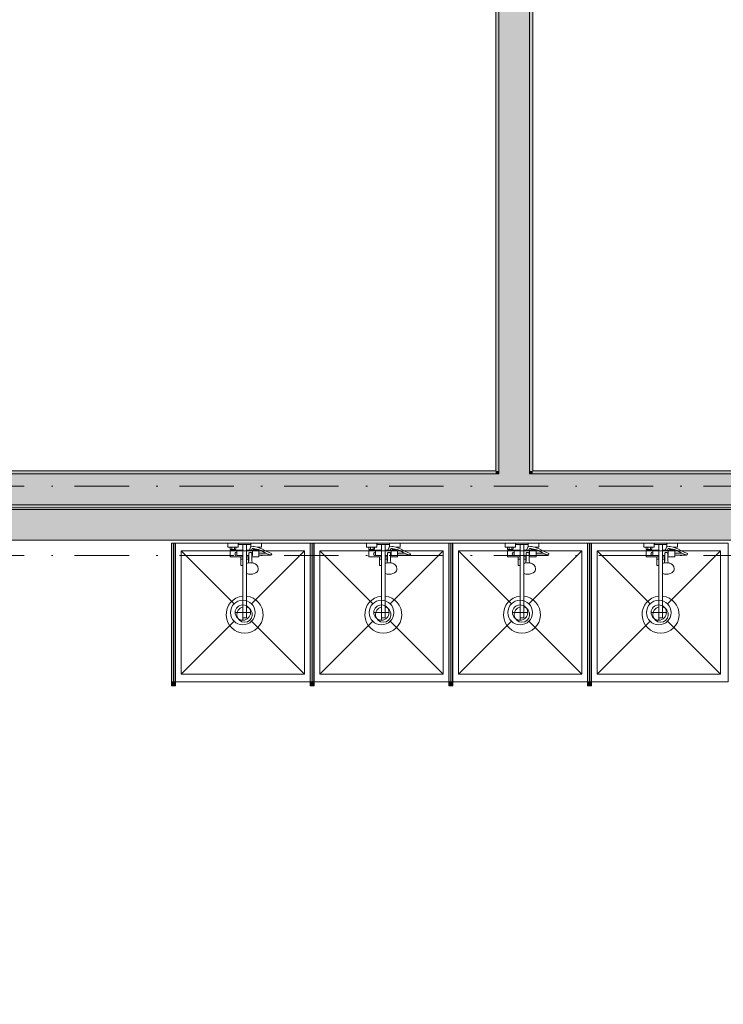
# Model space of a CAD drawing. Header units: millimetres. Extents: x 0 to 1184, y 0 to 836.
# Tile 47 of 61: x 734 to 780, y 420 to 484. Entities that reach past the tile are written whole.
import ezdxf
from ezdxf.xclip import XClip

# ---------------------------------------------------------------- set-up
doc = ezdxf.new("R2010")
doc.units = ezdxf.units.MM
doc.header["$MEASUREMENT"] = 0
doc.header["$XCLIPFRAME"] = 0
doc.linetypes.add('Штриховая', pattern=[5.644444, 2.822222, -2.822222])
doc.linetypes.add('Штрихпунктирная', pattern=[6.702778, 3.527778, -1.763889, 0, -1.411111])
for name, color, linetype in [('Интерьер - Оборудование', 7, 'Continuous'), ('Интерьер - Сантехника', 7, 'Continuous'), ('Конструктив - Стены Блок 200 нов', 7, 'Continuous'), ('Конструктив - Стены Внутр сущ.', 7, 'Continuous'), ('Элемент Модели - Зона', 7, 'Continuous'), ('Элемент Модели - Оси', 7, 'Continuous')]:
    doc.layers.add(name, color=color, linetype=linetype)

# ---------------------------------------------------------------- blocks, each defined once
blk = doc.blocks.new('Чертеж_4_4', base_point=(-278.479, 89.564))
at = {"layer": 'Интерьер - Оборудование', "linetype": 'Continuous', "lineweight": 0, "true_color": 0x000000}
for points in [[(744.521, 450.364), (744.281, 450.364), (744.281, 441.364), (744.521, 441.364)], [(753.521, 450.364), (753.281, 450.364), (753.281, 441.364), (753.521, 441.364)], [(762.521, 450.364), (762.281, 450.364), (762.281, 441.364), (762.521, 441.364)], [(771.521, 450.364), (771.281, 450.364), (771.281, 441.364), (771.521, 441.364)], [(744.526, 441.114), (744.526, 441.364), (744.276, 441.364), (744.276, 441.114)], [(753.526, 441.114), (753.526, 441.364), (753.276, 441.364), (753.276, 441.114)], [(762.526, 441.114), (762.526, 441.364), (762.276, 441.364), (762.276, 441.114)], [(771.526, 441.114), (771.526, 441.364), (771.276, 441.364), (771.276, 441.114)]]:
    blk.add_hatch(color=18, dxfattribs=at).paths.add_polyline_path(points)
at = {"layer": 'Конструктив - Стены Блок 200 нов', "linetype": 'Continuous', "lineweight": 0, "true_color": 0x000000}
for points in [[(765.518, 511.564), (765.518, 455.064), (767.518, 455.064), (767.518, 511.564)], [(765.318, 511.364), (765.318, 455.064), (765.518, 455.064), (765.518, 511.364)], [(767.518, 511.364), (767.518, 455.064), (767.718, 455.064), (767.718, 511.364)], [(688.518, 452.864), (765.518, 452.864), (765.518, 454.864), (688.518, 454.864)], [(688.718, 454.864), (765.318, 454.864), (765.318, 455.064), (688.718, 455.064)], [(765.318, 454.864), (765.518, 454.864), (765.518, 455.064), (765.318, 455.064)], [(765.518, 454.864), (767.518, 454.864), (767.518, 455.064), (765.518, 455.064)], [(765.518, 452.864), (767.518, 452.864), (767.518, 454.864), (765.518, 454.864)], [(767.518, 454.864), (767.718, 454.864), (767.718, 455.064), (767.518, 455.064)], [(767.518, 452.864), (800.521, 452.864), (800.521, 454.864), (767.518, 454.864)], [(767.718, 454.864), (800.321, 454.864), (800.321, 455.064), (767.718, 455.064)], [(894.522, 452.864), (622.021, 452.864), (622.021, 452.664), (894.522, 452.664)]]:
    blk.add_hatch(color=18, dxfattribs=at).paths.add_polyline_path(points)
at = {"layer": 'Конструктив - Стены Внутр сущ.', "linetype": 'Continuous', "lineweight": 0, "true_color": 0x000000}
blk.add_hatch(color=18, dxfattribs=at).paths.add_polyline_path([(714.521, 452.564), (714.521, 450.564), (798.521, 450.564), (798.521, 452.564)])
at = {"layer": 'Интерьер - Оборудование', "color": 7, "linetype": 'Continuous', "lineweight": 15}
for p, q in [((744.276, 441.364), (744.276, 450.364)), ((744.276, 450.364), (744.281, 450.364)), ((744.526, 450.364), (744.521, 450.364)), ((744.526, 441.364), (744.526, 450.364)), ((748.901, 450.284), (749.141, 450.284)), ((749.437, 450.134), (749.431, 450.132)), ((749.449, 450.137), (749.437, 450.134)), ((749.581, 450.158), (749.449, 450.137)), ((749.593, 450.159), (749.581, 450.158)), ((749.638, 450.15), (749.593, 450.159)), ((749.832, 450.114), (749.638, 450.15)), ((749.951, 450.071), (749.832, 450.114)), ((749.843, 450.109), (749.843, 450.109)), ((753.276, 441.364), (753.276, 450.364)), ((753.276, 450.364), (753.281, 450.364)), ((753.526, 450.364), (753.521, 450.364)), ((753.526, 441.364), (753.526, 450.364)), ((757.901, 450.284), (758.141, 450.284)), ((758.437, 450.134), (758.431, 450.132)), ((758.449, 450.137), (758.437, 450.134)), ((758.581, 450.158), (758.449, 450.137)), ((758.593, 450.159), (758.581, 450.158)), ((758.638, 450.15), (758.593, 450.159)), ((758.832, 450.114), (758.638, 450.15)), ((758.951, 450.071), (758.832, 450.114)), ((758.843, 450.109), (758.843, 450.109)), ((762.276, 441.364), (762.276, 450.364)), ((762.276, 450.364), (762.281, 450.364)), ((762.526, 450.364), (762.521, 450.364)), ((762.526, 441.364), (762.526, 450.364)), ((766.901, 450.284), (767.141, 450.284)), ((767.437, 450.134), (767.431, 450.132)), ((767.449, 450.137), (767.437, 450.134)), ((767.581, 450.158), (767.449, 450.137)), ((767.593, 450.159), (767.581, 450.158)), ((767.638, 450.15), (767.593, 450.159)), ((767.832, 450.114), (767.638, 450.15)), ((767.951, 450.071), (767.832, 450.114)), ((767.843, 450.109), (767.843, 450.109)), ((771.276, 441.364), (771.276, 450.364)), ((771.276, 450.364), (771.281, 450.364)), ((771.526, 450.364), (771.521, 450.364)), ((771.526, 441.364), (771.526, 450.364)), ((775.901, 450.284), (776.141, 450.284)), ((776.437, 450.134), (776.431, 450.132)), ((776.449, 450.137), (776.437, 450.134)), ((776.581, 450.158), (776.449, 450.137)), ((776.593, 450.159), (776.581, 450.158)), ((776.638, 450.15), (776.593, 450.159)), ((776.832, 450.114), (776.638, 450.15)), ((776.951, 450.071), (776.832, 450.114)), ((776.843, 450.109), (776.843, 450.109)), ((748.091, 450.104), (748.451, 450.104)), ((748.131, 449.964), (748.411, 449.964)), ((748.131, 449.884), (748.411, 449.884)), ((748.181, 450.104), (748.181, 449.964)), ((748.361, 450.104), (748.361, 449.964)), ((748.521, 449.884), (748.521, 449.564)), ((748.521, 449.564), (748.901, 449.564)), ((748.771, 449.484), (748.901, 449.484)), ((748.901, 449.924), (748.901, 448.914)), ((749.141, 448.394), (749.141, 449.924)), ((749.29, 449.564), (749.141, 449.564)), ((749.289, 449.484), (749.141, 449.484)), ((749.271, 449.484), (749.271, 449.089)), ((749.286, 449.273), (749.291, 449.696)), ((749.291, 449.696), (749.294, 449.712)), ((749.294, 449.712), (749.301, 449.728)), ((749.301, 449.728), (749.312, 449.741)), ((749.312, 449.741), (749.326, 449.751)), ((749.326, 449.751), (749.341, 449.756)), ((749.466, 449.924), (749.327, 449.924)), ((749.365, 449.768), (749.341, 449.756)), ((749.341, 449.756), (749.343, 449.757)), ((749.341, 449.756), (749.341, 449.756)), ((749.343, 449.757), (749.361, 449.759)), ((749.361, 449.759), (749.421, 449.759)), ((749.391, 449.772), (749.365, 449.768)), ((749.417, 449.768), (749.391, 449.772)), ((749.441, 449.756), (749.417, 449.768)), ((749.421, 449.759), (749.439, 449.757)), ((749.439, 449.757), (749.441, 449.756)), ((749.441, 449.756), (749.442, 449.756)), ((749.441, 449.756), (749.456, 449.751)), ((749.456, 449.751), (749.471, 449.741)), ((749.471, 449.741), (749.482, 449.728)), ((749.482, 449.728), (749.489, 449.712)), ((749.489, 449.712), (749.491, 449.696)), ((749.494, 449.484), (749.491, 449.696)), ((749.521, 449.564), (749.493, 449.564)), ((749.521, 449.564), (749.521, 449.884)), ((749.521, 449.844), (749.521, 449.871)), ((749.521, 449.813), (749.521, 449.844)), ((749.521, 449.779), (749.521, 449.813)), ((749.605, 450.025), (749.589, 450.028)), ((749.796, 449.989), (749.605, 450.025)), ((749.631, 449.964), (749.681, 449.964)), ((749.911, 449.884), (749.631, 449.884)), ((749.681, 450.011), (749.681, 449.964)), ((749.681, 449.964), (749.861, 449.964)), ((749.911, 449.948), (749.796, 449.989)), ((749.858, 450.104), (749.951, 450.104)), ((749.861, 449.965), (749.861, 449.964)), ((749.861, 449.964), (749.865, 449.964)), ((749.951, 449.729), (749.951, 449.599)), ((750.556, 449.647), (750.366, 449.729)), ((750.691, 449.602), (750.556, 449.647)), ((750.691, 449.602), (750.711, 449.599)), ((757.091, 450.104), (757.451, 450.104)), ((757.131, 449.964), (757.411, 449.964)), ((757.131, 449.884), (757.411, 449.884)), ((757.181, 450.104), (757.181, 449.964)), ((757.361, 450.104), (757.361, 449.964)), ((757.521, 449.884), (757.521, 449.564)), ((757.521, 449.564), (757.901, 449.564)), ((757.771, 449.484), (757.901, 449.484)), ((757.901, 449.924), (757.901, 448.914)), ((758.141, 448.394), (758.141, 449.924)), ((758.29, 449.564), (758.141, 449.564)), ((758.289, 449.484), (758.141, 449.484)), ((758.271, 449.484), (758.271, 449.089)), ((758.286, 449.273), (758.291, 449.696)), ((758.291, 449.696), (758.294, 449.712)), ((758.294, 449.712), (758.301, 449.728)), ((758.301, 449.728), (758.312, 449.741)), ((758.312, 449.741), (758.326, 449.751)), ((758.326, 449.751), (758.341, 449.756)), ((758.466, 449.924), (758.327, 449.924)), ((758.365, 449.768), (758.341, 449.756)), ((758.341, 449.756), (758.343, 449.757)), ((758.341, 449.756), (758.341, 449.756)), ((758.343, 449.757), (758.361, 449.759)), ((758.361, 449.759), (758.421, 449.759)), ((758.391, 449.772), (758.365, 449.768)), ((758.417, 449.768), (758.391, 449.772)), ((758.441, 449.756), (758.417, 449.768)), ((758.421, 449.759), (758.439, 449.757)), ((758.439, 449.757), (758.441, 449.756)), ((758.441, 449.756), (758.442, 449.756)), ((758.441, 449.756), (758.456, 449.751)), ((758.456, 449.751), (758.471, 449.741)), ((758.471, 449.741), (758.482, 449.728)), ((758.482, 449.728), (758.489, 449.712)), ((758.489, 449.712), (758.491, 449.696)), ((758.494, 449.484), (758.491, 449.696)), ((758.521, 449.564), (758.493, 449.564)), ((758.521, 449.564), (758.521, 449.884)), ((758.521, 449.844), (758.521, 449.871)), ((758.521, 449.813), (758.521, 449.844)), ((758.521, 449.779), (758.521, 449.813)), ((758.605, 450.025), (758.589, 450.028)), ((758.796, 449.989), (758.605, 450.025)), ((758.631, 449.964), (758.681, 449.964)), ((758.911, 449.884), (758.631, 449.884)), ((758.681, 450.011), (758.681, 449.964)), ((758.681, 449.964), (758.861, 449.964)), ((758.911, 449.948), (758.796, 449.989)), ((758.858, 450.104), (758.951, 450.104)), ((758.861, 449.965), (758.861, 449.964)), ((758.861, 449.964), (758.865, 449.964)), ((758.951, 449.729), (758.951, 449.599)), ((759.556, 449.647), (759.366, 449.729)), ((759.691, 449.602), (759.556, 449.647)), ((759.691, 449.602), (759.711, 449.599)), ((766.091, 450.104), (766.451, 450.104)), ((766.131, 449.964), (766.411, 449.964)), ((766.131, 449.884), (766.411, 449.884)), ((766.181, 450.104), (766.181, 449.964)), ((766.361, 450.104), (766.361, 449.964)), ((766.521, 449.884), (766.521, 449.564)), ((766.521, 449.564), (766.901, 449.564)), ((766.771, 449.484), (766.901, 449.484)), ((766.901, 449.924), (766.901, 448.914)), ((767.141, 448.394), (767.141, 449.924)), ((767.29, 449.564), (767.141, 449.564)), ((767.289, 449.484), (767.141, 449.484)), ((767.271, 449.484), (767.271, 449.089)), ((767.286, 449.273), (767.291, 449.696)), ((767.291, 449.696), (767.294, 449.712)), ((767.294, 449.712), (767.301, 449.728)), ((767.301, 449.728), (767.312, 449.741)), ((767.312, 449.741), (767.326, 449.751)), ((767.326, 449.751), (767.341, 449.756)), ((767.466, 449.924), (767.327, 449.924)), ((767.365, 449.768), (767.341, 449.756)), ((767.341, 449.756), (767.343, 449.757)), ((767.341, 449.756), (767.341, 449.756)), ((767.343, 449.757), (767.361, 449.759)), ((767.361, 449.759), (767.421, 449.759)), ((767.391, 449.772), (767.365, 449.768)), ((767.417, 449.768), (767.391, 449.772)), ((767.441, 449.756), (767.417, 449.768)), ((767.421, 449.759), (767.439, 449.757)), ((767.439, 449.757), (767.441, 449.756)), ((767.441, 449.756), (767.442, 449.756)), ((767.441, 449.756), (767.456, 449.751)), ((767.456, 449.751), (767.471, 449.741)), ((767.471, 449.741), (767.482, 449.728)), ((767.482, 449.728), (767.489, 449.712)), ((767.489, 449.712), (767.491, 449.696)), ((767.494, 449.484), (767.491, 449.696)), ((767.521, 449.564), (767.493, 449.564)), ((767.521, 449.564), (767.521, 449.884)), ((767.521, 449.844), (767.521, 449.871)), ((767.521, 449.813), (767.521, 449.844)), ((767.521, 449.779), (767.521, 449.813)), ((767.605, 450.025), (767.589, 450.028)), ((767.796, 449.989), (767.605, 450.025)), ((767.631, 449.964), (767.681, 449.964)), ((767.911, 449.884), (767.631, 449.884)), ((767.681, 450.011), (767.681, 449.964)), ((767.681, 449.964), (767.861, 449.964)), ((767.911, 449.948), (767.796, 449.989)), ((767.858, 450.104), (767.951, 450.104)), ((767.861, 449.965), (767.861, 449.964)), ((767.861, 449.964), (767.865, 449.964)), ((767.951, 449.729), (767.951, 449.599)), ((768.556, 449.647), (768.366, 449.729)), ((768.691, 449.602), (768.556, 449.647)), ((768.691, 449.602), (768.711, 449.599)), ((775.091, 450.104), (775.451, 450.104)), ((775.131, 449.964), (775.411, 449.964)), ((775.131, 449.884), (775.411, 449.884)), ((775.181, 450.104), (775.181, 449.964)), ((775.361, 450.104), (775.361, 449.964)), ((775.521, 449.884), (775.521, 449.564)), ((775.521, 449.564), (775.901, 449.564)), ((775.771, 449.484), (775.901, 449.484)), ((775.901, 449.924), (775.901, 448.914)), ((776.141, 448.394), (776.141, 449.924)), ((776.29, 449.564), (776.141, 449.564)), ((776.289, 449.484), (776.141, 449.484)), ((776.271, 449.484), (776.271, 449.089)), ((776.286, 449.273), (776.291, 449.696)), ((776.291, 449.696), (776.294, 449.712)), ((776.294, 449.712), (776.301, 449.728)), ((776.301, 449.728), (776.312, 449.741)), ((776.312, 449.741), (776.326, 449.751)), ((776.326, 449.751), (776.341, 449.756)), ((776.466, 449.924), (776.327, 449.924)), ((776.365, 449.768), (776.341, 449.756)), ((776.341, 449.756), (776.343, 449.757)), ((776.341, 449.756), (776.341, 449.756)), ((776.343, 449.757), (776.361, 449.759)), ((776.361, 449.759), (776.421, 449.759)), ((776.391, 449.772), (776.365, 449.768)), ((776.417, 449.768), (776.391, 449.772)), ((776.441, 449.756), (776.417, 449.768)), ((776.421, 449.759), (776.439, 449.757)), ((776.439, 449.757), (776.441, 449.756)), ((776.441, 449.756), (776.442, 449.756)), ((776.441, 449.756), (776.456, 449.751)), ((776.456, 449.751), (776.471, 449.741)), ((776.471, 449.741), (776.482, 449.728)), ((776.482, 449.728), (776.489, 449.712)), ((776.489, 449.712), (776.491, 449.696)), ((776.494, 449.484), (776.491, 449.696)), ((776.521, 449.564), (776.493, 449.564)), ((776.521, 449.564), (776.521, 449.884)), ((776.521, 449.844), (776.521, 449.871)), ((776.521, 449.813), (776.521, 449.844)), ((776.521, 449.779), (776.521, 449.813)), ((776.605, 450.025), (776.589, 450.028)), ((776.796, 449.989), (776.605, 450.025)), ((776.631, 449.964), (776.681, 449.964)), ((776.911, 449.884), (776.631, 449.884)), ((776.681, 450.011), (776.681, 449.964)), ((776.681, 449.964), (776.861, 449.964)), ((776.911, 449.948), (776.796, 449.989)), ((776.858, 450.104), (776.951, 450.104)), ((776.861, 449.965), (776.861, 449.964)), ((776.861, 449.964), (776.865, 449.964)), ((776.951, 449.729), (776.951, 449.599)), ((777.556, 449.647), (777.366, 449.729)), ((777.691, 449.602), (777.556, 449.647)), ((777.691, 449.602), (777.711, 449.599)), ((748.771, 449.334), (748.901, 449.334)), ((749.271, 449.334), (749.141, 449.334)), ((749.141, 449.081), (749.142, 449.081)), ((749.163, 449.062), (749.141, 449.052)), ((749.142, 448.94), (749.141, 448.941)), ((749.215, 449.076), (749.163, 449.062)), ((749.3, 449.096), (749.215, 449.076)), ((749.281, 449.091), (749.286, 449.273)), ((749.391, 449.103), (749.3, 449.096)), ((749.483, 449.096), (749.391, 449.103)), ((749.501, 449.091), (749.483, 449.096)), ((757.771, 449.334), (757.901, 449.334)), ((758.271, 449.334), (758.141, 449.334)), ((758.141, 449.081), (758.142, 449.081)), ((758.163, 449.062), (758.141, 449.052)), ((758.142, 448.94), (758.141, 448.941)), ((758.215, 449.076), (758.163, 449.062)), ((758.3, 449.096), (758.215, 449.076)), ((758.281, 449.091), (758.286, 449.273)), ((758.391, 449.103), (758.3, 449.096)), ((758.483, 449.096), (758.391, 449.103)), ((758.501, 449.091), (758.483, 449.096)), ((766.771, 449.334), (766.901, 449.334)), ((767.271, 449.334), (767.141, 449.334)), ((767.141, 449.081), (767.142, 449.081)), ((767.163, 449.062), (767.141, 449.052)), ((767.142, 448.94), (767.141, 448.941)), ((767.215, 449.076), (767.163, 449.062)), ((767.3, 449.096), (767.215, 449.076)), ((767.281, 449.091), (767.286, 449.273)), ((767.391, 449.103), (767.3, 449.096)), ((767.483, 449.096), (767.391, 449.103)), ((767.501, 449.091), (767.483, 449.096)), ((775.771, 449.334), (775.901, 449.334)), ((776.271, 449.334), (776.141, 449.334)), ((776.141, 449.081), (776.142, 449.081)), ((776.163, 449.062), (776.141, 449.052)), ((776.142, 448.94), (776.141, 448.941)), ((776.215, 449.076), (776.163, 449.062)), ((776.3, 449.096), (776.215, 449.076)), ((776.281, 449.091), (776.286, 449.273)), ((776.391, 449.103), (776.3, 449.096)), ((776.483, 449.096), (776.391, 449.103)), ((776.501, 449.091), (776.483, 449.096)), ((748.901, 446.928), (748.901, 445.514)), ((749.141, 446.928), (749.141, 445.514)), ((757.901, 446.928), (757.901, 445.514)), ((758.141, 446.928), (758.141, 445.514)), ((766.901, 446.928), (766.901, 445.514)), ((767.141, 446.928), (767.141, 445.514)), ((775.901, 446.928), (775.901, 445.514)), ((776.141, 446.928), (776.141, 445.514)), ((748.901, 445.514), (749.141, 445.514)), ((757.901, 445.514), (758.141, 445.514)), ((766.901, 445.514), (767.141, 445.514)), ((775.901, 445.514), (776.141, 445.514)), ((744.281, 441.364), (744.276, 441.364)), ((744.521, 441.364), (744.526, 441.364)), ((753.281, 441.364), (753.276, 441.364)), ((753.521, 441.364), (753.526, 441.364)), ((762.281, 441.364), (762.276, 441.364)), ((762.521, 441.364), (762.526, 441.364)), ((771.281, 441.364), (771.276, 441.364)), ((771.521, 441.364), (771.526, 441.364))]:
    blk.add_line(p, q, dxfattribs=at)
at = {"layer": 'Интерьер - Оборудование', "color": 7, "linetype": 'Continuous', "lineweight": 15, "flags": 128}
for points in [[(744.521, 450.364), (744.281, 450.364), (744.281, 441.364), (744.521, 441.364)], [(753.521, 450.364), (753.281, 450.364), (753.281, 441.364), (753.521, 441.364)], [(762.521, 450.364), (762.281, 450.364), (762.281, 441.364), (762.521, 441.364)], [(771.521, 450.364), (771.281, 450.364), (771.281, 441.364), (771.521, 441.364)], [(749.521, 449.924), (749.466, 449.924), (749.503, 450.014), (749.589, 450.028), (749.591, 449.964), (749.631, 449.964), (749.631, 449.884), (749.521, 449.884)], [(749.911, 449.884), (749.911, 449.948), (750.09, 449.884), (750.352, 449.735), (750.366, 449.729), (749.951, 449.729), (749.951, 449.884)], [(758.521, 449.924), (758.466, 449.924), (758.503, 450.014), (758.589, 450.028), (758.591, 449.964), (758.631, 449.964), (758.631, 449.884), (758.521, 449.884)], [(758.911, 449.884), (758.911, 449.948), (759.09, 449.884), (759.352, 449.735), (759.366, 449.729), (758.951, 449.729), (758.951, 449.884)], [(767.521, 449.924), (767.466, 449.924), (767.503, 450.014), (767.589, 450.028), (767.591, 449.964), (767.631, 449.964), (767.631, 449.884), (767.521, 449.884)], [(767.911, 449.884), (767.911, 449.948), (768.09, 449.884), (768.352, 449.735), (768.366, 449.729), (767.951, 449.729), (767.951, 449.884)], [(776.521, 449.924), (776.466, 449.924), (776.503, 450.014), (776.589, 450.028), (776.591, 449.964), (776.631, 449.964), (776.631, 449.884), (776.521, 449.884)], [(776.911, 449.884), (776.911, 449.948), (777.09, 449.884), (777.352, 449.735), (777.366, 449.729), (776.951, 449.729), (776.951, 449.884)], [(744.526, 441.114), (744.526, 441.364), (744.276, 441.364), (744.276, 441.114)], [(753.526, 441.114), (753.526, 441.364), (753.276, 441.364), (753.276, 441.114)], [(762.526, 441.114), (762.526, 441.364), (762.276, 441.364), (762.276, 441.114)], [(771.526, 441.114), (771.526, 441.364), (771.276, 441.364), (771.276, 441.114)]]:
    blk.add_lwpolyline(points, close=True, dxfattribs=at)
for points in [[(748.901, 446.928, 19.949874), (749.141, 446.928), (749.141, 448.394), (749.262, 448.365), (749.391, 448.355), (749.521, 448.365), (749.641, 448.394), (749.745, 448.439), (749.824, 448.499), (749.874, 448.568), (749.891, 448.642), (749.891, 448.749), (749.886, 448.78), (749.869, 448.854), (749.855, 448.881), (749.807, 448.948), (749.786, 448.966), (749.714, 449.02), (749.619, 449.062), (749.568, 449.076), (749.501, 449.091), (749.496, 449.273), (749.494, 449.484), (749.951, 449.484), (749.951, 449.599), (750.711, 449.599, 0.853753), (750.732, 449.726), (750.603, 449.768), (750.411, 449.851), (750.144, 450.003), (749.951, 450.071), (749.951, 450.104), (750.111, 450.104), (750.111, 450.364), (749.431, 450.364), (749.431, 450.132), (749.415, 450.122), (749.406, 450.113), (749.4, 450.102), (749.326, 449.924), (749.141, 449.924), (749.141, 450.284), (749.421, 450.284), (749.421, 450.364), (748.621, 450.364), (748.621, 450.284), (748.901, 450.284), (748.901, 449.924), (748.521, 449.924), (748.521, 449.884), (748.411, 449.884), (748.411, 449.964), (748.451, 449.964), (748.451, 450.104), (748.611, 450.104), (748.611, 450.364), (747.931, 450.364), (747.931, 450.104), (748.091, 450.104), (748.091, 449.964), (748.131, 449.964), (748.131, 449.884), (748.091, 449.884), (748.091, 449.484), (748.771, 449.484), (748.771, 448.914), (748.793, 448.914), (748.818, 448.914), (748.851, 448.914), (748.89, 448.914), (748.901, 448.914)], [(757.901, 446.928, 19.949874), (758.141, 446.928), (758.141, 448.394), (758.262, 448.365), (758.391, 448.355), (758.521, 448.365), (758.641, 448.394), (758.745, 448.439), (758.824, 448.499), (758.874, 448.568), (758.891, 448.642), (758.891, 448.749), (758.886, 448.78), (758.869, 448.854), (758.855, 448.881), (758.807, 448.948), (758.786, 448.966), (758.714, 449.02), (758.619, 449.062), (758.568, 449.076), (758.501, 449.091), (758.496, 449.273), (758.494, 449.484), (758.951, 449.484), (758.951, 449.599), (759.711, 449.599, 0.853753), (759.732, 449.726), (759.603, 449.768), (759.411, 449.851), (759.144, 450.003), (758.951, 450.071), (758.951, 450.104), (759.111, 450.104), (759.111, 450.364), (758.431, 450.364), (758.431, 450.132), (758.415, 450.122), (758.406, 450.113), (758.4, 450.102), (758.326, 449.924), (758.141, 449.924), (758.141, 450.284), (758.421, 450.284), (758.421, 450.364), (757.621, 450.364), (757.621, 450.284), (757.901, 450.284), (757.901, 449.924), (757.521, 449.924), (757.521, 449.884), (757.411, 449.884), (757.411, 449.964), (757.451, 449.964), (757.451, 450.104), (757.611, 450.104), (757.611, 450.364), (756.931, 450.364), (756.931, 450.104), (757.091, 450.104), (757.091, 449.964), (757.131, 449.964), (757.131, 449.884), (757.091, 449.884), (757.091, 449.484), (757.771, 449.484), (757.771, 448.914), (757.793, 448.914), (757.818, 448.914), (757.851, 448.914), (757.89, 448.914), (757.901, 448.914)], [(766.901, 446.928, 19.949874), (767.141, 446.928), (767.141, 448.394), (767.262, 448.365), (767.391, 448.355), (767.521, 448.365), (767.641, 448.394), (767.745, 448.439), (767.824, 448.499), (767.874, 448.568), (767.891, 448.642), (767.891, 448.749), (767.886, 448.78), (767.869, 448.854), (767.855, 448.881), (767.807, 448.948), (767.786, 448.966), (767.714, 449.02), (767.619, 449.062), (767.568, 449.076), (767.501, 449.091), (767.496, 449.273), (767.494, 449.484), (767.951, 449.484), (767.951, 449.599), (768.711, 449.599, 0.853753), (768.732, 449.726), (768.603, 449.768), (768.411, 449.851), (768.144, 450.003), (767.951, 450.071), (767.951, 450.104), (768.111, 450.104), (768.111, 450.364), (767.431, 450.364), (767.431, 450.132), (767.415, 450.122), (767.406, 450.113), (767.4, 450.102), (767.326, 449.924), (767.141, 449.924), (767.141, 450.284), (767.421, 450.284), (767.421, 450.364), (766.621, 450.364), (766.621, 450.284), (766.901, 450.284), (766.901, 449.924), (766.521, 449.924), (766.521, 449.884), (766.411, 449.884), (766.411, 449.964), (766.451, 449.964), (766.451, 450.104), (766.611, 450.104), (766.611, 450.364), (765.931, 450.364), (765.931, 450.104), (766.091, 450.104), (766.091, 449.964), (766.131, 449.964), (766.131, 449.884), (766.091, 449.884), (766.091, 449.484), (766.771, 449.484), (766.771, 448.914), (766.793, 448.914), (766.818, 448.914), (766.851, 448.914), (766.89, 448.914), (766.901, 448.914)], [(775.901, 446.928, 19.949874), (776.141, 446.928), (776.141, 448.394), (776.262, 448.365), (776.391, 448.355), (776.521, 448.365), (776.641, 448.394), (776.745, 448.439), (776.824, 448.499), (776.874, 448.568), (776.891, 448.642), (776.891, 448.749), (776.886, 448.78), (776.869, 448.854), (776.855, 448.881), (776.807, 448.948), (776.786, 448.966), (776.714, 449.02), (776.619, 449.062), (776.568, 449.076), (776.501, 449.091), (776.496, 449.273), (776.494, 449.484), (776.951, 449.484), (776.951, 449.599), (777.711, 449.599, 0.853753), (777.732, 449.726), (777.603, 449.768), (777.411, 449.851), (777.144, 450.003), (776.951, 450.071), (776.951, 450.104), (777.111, 450.104), (777.111, 450.364), (776.431, 450.364), (776.431, 450.132), (776.415, 450.122), (776.406, 450.113), (776.4, 450.102), (776.326, 449.924), (776.141, 449.924), (776.141, 450.284), (776.421, 450.284), (776.421, 450.364), (775.621, 450.364), (775.621, 450.284), (775.901, 450.284), (775.901, 449.924), (775.521, 449.924), (775.521, 449.884), (775.411, 449.884), (775.411, 449.964), (775.451, 449.964), (775.451, 450.104), (775.611, 450.104), (775.611, 450.364), (774.931, 450.364), (774.931, 450.104), (775.091, 450.104), (775.091, 449.964), (775.131, 449.964), (775.131, 449.884), (775.091, 449.884), (775.091, 449.484), (775.771, 449.484), (775.771, 448.914), (775.793, 448.914), (775.818, 448.914), (775.851, 448.914), (775.89, 448.914), (775.901, 448.914)]]:
    blk.add_lwpolyline(points, format="xyb", close=True, dxfattribs=at)
at = {"layer": 'Интерьер - Оборудование', "color": 7, "linetype": 'Continuous', "lineweight": 15}
for centre, radius, start, end in [((748.476, 449.664), 0.09, 60, 300), ((757.476, 449.664), 0.09, 60, 300), ((766.476, 449.664), 0.09, 60, 300), ((775.476, 449.664), 0.09, 60, 300), ((749.021, 445.734), 0.5, 103.88654, 76.11346), ((758.021, 445.734), 0.5, 103.88654, 76.11346), ((767.021, 445.734), 0.5, 103.88654, 76.11346), ((776.021, 445.734), 0.5, 103.88654, 76.11346)]:
    blk.add_arc(centre, radius, start, end, dxfattribs=at)
at = {"layer": 'Интерьер - Сантехника', "color": 7, "linetype": 'Continuous', "lineweight": 15}
for p, q in [((744.901, 449.864), (744.901, 441.864)), ((752.901, 449.864), (744.901, 449.864)), ((744.901, 449.864), (748.336, 446.43)), ((752.901, 449.864), (749.467, 446.43)), ((752.901, 441.864), (752.901, 449.864)), ((753.901, 449.864), (753.901, 441.864)), ((761.901, 449.864), (753.901, 449.864)), ((753.901, 449.864), (757.336, 446.43)), ((761.901, 449.864), (758.467, 446.43)), ((761.901, 441.864), (761.901, 449.864)), ((762.901, 449.864), (762.901, 441.864)), ((770.901, 449.864), (762.901, 449.864)), ((762.901, 449.864), (766.336, 446.43)), ((770.901, 449.864), (767.467, 446.43)), ((770.901, 441.864), (770.901, 449.864)), ((771.901, 449.864), (771.901, 441.864)), ((779.901, 449.864), (771.901, 449.864)), ((771.901, 449.864), (775.336, 446.43)), ((779.901, 449.864), (776.467, 446.43)), ((779.901, 441.864), (779.901, 449.864)), ((748.901, 445.364), (748.901, 446.364)), ((757.901, 445.364), (757.901, 446.364)), ((766.901, 445.364), (766.901, 446.364)), ((775.901, 445.364), (775.901, 446.364)), ((748.401, 445.864), (749.401, 445.864)), ((757.401, 445.864), (758.401, 445.864)), ((766.401, 445.864), (767.401, 445.864)), ((775.401, 445.864), (776.401, 445.864)), ((744.901, 441.864), (748.336, 445.298)), ((752.901, 441.864), (749.467, 445.298)), ((753.901, 441.864), (757.336, 445.298)), ((761.901, 441.864), (758.467, 445.298)), ((762.901, 441.864), (766.336, 445.298)), ((770.901, 441.864), (767.467, 445.298)), ((771.901, 441.864), (775.336, 445.298)), ((779.901, 441.864), (776.467, 445.298)), ((744.901, 441.864), (752.901, 441.864)), ((753.901, 441.864), (761.901, 441.864)), ((762.901, 441.864), (770.901, 441.864)), ((771.901, 441.864), (779.901, 441.864))]:
    blk.add_line(p, q, dxfattribs=at)
at = {"layer": 'Интерьер - Сантехника', "color": 7, "linetype": 'Continuous', "lineweight": 15, "flags": 128}
for points in [[(744.401, 441.364), (753.401, 441.364), (753.401, 450.364), (744.401, 450.364)], [(753.401, 441.364), (762.401, 441.364), (762.401, 450.364), (753.401, 450.364)], [(762.401, 441.364), (771.401, 441.364), (771.401, 450.364), (762.401, 450.364)], [(771.401, 441.364), (780.401, 441.364), (780.401, 450.364), (771.401, 450.364)]]:
    blk.add_lwpolyline(points, close=True, dxfattribs=at)
at = {"layer": 'Интерьер - Сантехника', "color": 7, "linetype": 'Continuous', "lineweight": 15}
for centre, radius in [((748.901, 445.864), 0.8), ((748.901, 445.864), 0.5), ((757.901, 445.864), 0.8), ((757.901, 445.864), 0.5), ((766.901, 445.864), 0.8), ((766.901, 445.864), 0.5), ((775.901, 445.864), 0.8), ((775.901, 445.864), 0.5)]:
    blk.add_circle(centre, radius, dxfattribs=at)
at = {"layer": 'Конструктив - Стены Блок 200 нов', "color": 251, "linetype": 'Continuous', "lineweight": 20, "true_color": 0x575757}
for p, q in [((765.518, 511.564), (765.518, 455.064)), ((767.518, 455.064), (767.518, 511.564)), ((765.518, 454.864), (688.518, 454.864)), ((765.518, 455.064), (765.518, 454.864)), ((765.518, 455.064), (765.518, 454.864)), ((767.518, 454.864), (767.518, 455.064)), ((767.518, 454.864), (767.518, 455.064)), ((800.521, 454.864), (767.518, 454.864)), ((688.518, 452.864), (765.518, 452.864)), ((765.518, 452.864), (767.518, 452.864)), ((767.518, 452.864), (800.521, 452.864))]:
    blk.add_line(p, q, dxfattribs=at)
at = {"layer": 'Конструктив - Стены Блок 200 нов', "color": 251, "linetype": 'Continuous', "lineweight": 20, "true_color": 0x575757, "flags": 128}
for points in [[(765.318, 511.364), (765.318, 455.064)], [(767.718, 455.064), (767.718, 511.364)], [(765.318, 455.064), (688.718, 455.064)], [(800.321, 455.064), (767.718, 455.064)], [(622.021, 452.664), (894.522, 452.664)]]:
    blk.add_lwpolyline(points, dxfattribs=at)
at = {"layer": 'Конструктив - Стены Внутр сущ.', "color": 251, "linetype": 'Continuous', "lineweight": 20, "true_color": 0x575757, "flags": 128}
for points in [[(798.521, 452.564), (714.521, 452.564)], [(714.521, 450.564), (798.521, 450.564)]]:
    blk.add_lwpolyline(points, dxfattribs=at)
at = {"layer": 'Элемент Модели - Зона', "color": 7, "linetype": 'Штриховая', "lineweight": 15, "flags": 128}
for points in [[(83.021, 539.138), (82.621, 539.138), (82.621, 452.764), (140.324, 452.764), (140.324, 480.98), (172.947, 513.615), (173.088, 513.474), (173.088, 513.764), (354.521, 513.764), (354.521, 513.564), (495.519, 513.564), (495.519, 513.764), (862.335, 513.764), (894.689, 481.329), (894.722, 477.983), (894.722, 452.614), (895.121, 452.614), (895.121, 432.564), (892.721, 432.564), (892.721, 446.564), (888.521, 446.564), (888.521, 450.564), (804.521, 450.564), (804.521, 446.564), (798.521, 446.564), (798.521, 450.564), (714.721, 450.564), (714.721, 359.264), (798.521, 359.264), (798.521, 366.064), (804.521, 366.064), (804.521, 354.164), (845.321, 354.164), (845.321, 363.264), (846.521, 363.264), (846.521, 301.365), (892.721, 301.365), (892.721, 352.064), (888.021, 352.064), (888.021, 367.064), (892.721, 367.064), (892.721, 417.564), (895.121, 417.564), (895.121, 291.065), (892.721, 291.065), (892.721, 298.965), (714.721, 298.965), (714.721, 236.065), (892.721, 236.065), (892.721, 266.565), (888.522, 266.565), (888.522, 272.82), (892.721, 272.82), (892.721, 276.065), (895.121, 276.065), (895.121, 272.765), (930.021, 272.765), (930.021, 461.615), (923.91, 461.615), (923.91, 539.564), (978.521, 539.564), (978.521, 542.564), (984.521, 542.564), (984.521, 539.564), (1131.771, 539.564), (1131.771, 540.564), (1122.771, 540.564), (1122.771, 564.564), (1048.521, 564.564), (1048.521, 626.364), (1026.821, 626.364), (1026.821, 632.564), (1013.35, 632.564), (984.521, 632.564), (984.521, 626.564), (978.521, 626.564), (978.521, 631.689), (969.519, 631.689), (894.521, 631.689), (894.521, 626.564), (888.521, 626.564), (888.521, 631.689), (804.521, 631.689), (804.521, 626.564), (798.521, 626.564), (798.521, 631.689), (714.521, 631.689), (714.521, 626.564), (708.521, 626.564), (708.521, 631.689), (628.021, 631.689), (628.021, 626.564), (622.021, 626.564), (621.021, 626.564), (621.021, 575.892), (496.022, 575.892), (496.022, 627.564), (496.022, 706.464), (496.122, 706.464), (496.122, 768.064), (468.721, 768.064), (468.721, 686.864), (461.167, 686.864), (461.167, 631.684), (444.522, 631.684), (444.522, 626.564), (438.522, 626.564), (438.522, 631.684), (354.521, 631.684), (354.521, 626.564), (348.521, 626.564), (348.521, 631.684), (331.772, 631.684), (331.772, 554.564), (331.772, 539.564), (264.521, 539.564), (264.521, 536.564), (258.521, 536.564), (258.521, 539.564), (174.521, 539.564), (174.521, 536.564), (168.521, 536.564), (168.521, 539.564), (89.021, 539.564), (89.021, 536.564), (83.021, 536.564)], [(688.718, 511.364), (688.718, 455.064), (765.318, 455.064), (765.318, 511.364)], [(800.321, 455.064), (800.321, 511.364), (767.718, 511.364), (767.718, 455.064)]]:
    blk.add_lwpolyline(points, close=True, dxfattribs=at)
at = {"layer": 'Элемент Модели - Оси', "color": 7, "linetype": 'Штрихпунктирная', "lineweight": 15}
for p, q in [((71.316, 454.064), (1182.021, 454.064)), ((71.316, 449.564), (1182.021, 449.564))]:
    blk.add_line(p, q, dxfattribs=at)

msp = doc.modelspace()

# ---------------------------------------------------------------- block references
at = {"color": 161, "linetype": 'Continuous', "lineweight": 40, "true_color": 0x83aefe}
ref = msp.add_blockref('Чертеж_4_4', (-278.479, 89.564), dxfattribs=at)
XClip(ref).set_block_clipping_path([(71.3162990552, 166.9277917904), (1182.0208577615, 831.3911731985)])

doc.saveas('drawing.dxf')
